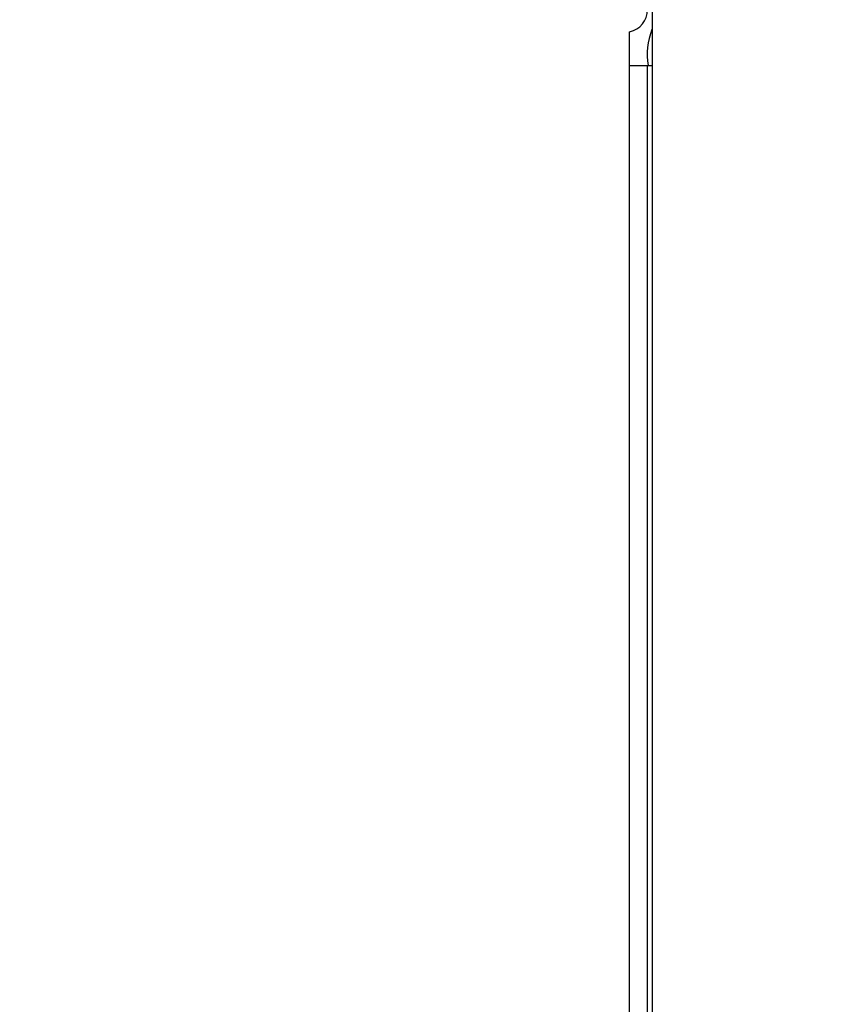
# Model space of a CAD drawing. Header units: millimetres. Extents: x 0 to 1524, y 0 to 1016.
# Tile 242 of 256: x 707 to 743, y 705 to 749. Entities that reach past the tile are written whole.
import ezdxf

# ---------------------------------------------------------------- set-up
doc = ezdxf.new("R2010")
doc.units = ezdxf.units.MM
doc.header["$LTSCALE"] = 83.82
doc.layers.get('0').update_dxf_attribs({"linetype": 'CONTINUOUS'})
doc.layers.add('02___PRT_ALL_AXES', color=7, linetype='CONTINUOUS')
doc.styles.get("Standard").update_dxf_attribs({"font": 'txt', "width": 0.8})
doc.dimstyles.new('DIMSTYLE_1', dxfattribs={"dimtxt": 15, "dimasz": 12, "dimexe": 0.18, "dimexo": 0.0625, "dimgap": 0.09, "dimtad": 1, "dimzin": 0, "dimdsep": 46, "dimtxsty": 'STANDARD', "dimblk": 'CLOSED', "dimblk1": 'CLOSED', "dimblk2": 'CLOSED', "dimcen": 0.09, "dimadec": 0, "dimazin": 0, "dimtp": 0.01, "dimtm": 0.01, "dimtfac": 1, "dimtofl": 0, "dimtmove": 0, "dimatfit": 3, "dimldrblk": 'CLOSED', "dimfxl": 1, "dimtolj": 1, "dimtzin": 0, "dimarcsym": 0})

# ---------------------------------------------------------------- blocks, each defined once
blk = doc.blocks.new('_CLOSED')
at = {"color": 0, "linetype": 'BYBLOCK'}
for p, q in [((0, 0), (-1, 0.2083)), ((-1, 0.2083), (-1, -0.2083)), ((-1, -0.2083), (0, 0)), ((-1, 0), (0, 0))]:
    blk.add_line(p, q, dxfattribs=at)
blk = doc.blocks.new('*D8')
at = {"color": 2, "linetype": 'CONTINUOUS'}
for p, q in [((743.487, 787.116), (417.669, 787.116)), ((418.669, 787.116), (418.669, 678.137)), ((418.669, 569.158), (418.669, 678.137)), ((571.056, 569.158), (417.669, 569.158))]:
    blk.add_line(p, q, dxfattribs=at)
at = {"color": 2, "linetype": 'CONTINUOUS', "xscale": 12, "yscale": 12, "zscale": 12}
for p, rotation in [((418.669, 787.116), 90), ((418.669, 569.158), 270)]:
    blk.add_blockref('_CLOSED', p, dxfattribs=dict(at, rotation=rotation))

msp = doc.modelspace()

# ---------------------------------------------------------------- linework, layer by layer
at = {"color": 7, "linetype": 'CONTINUOUS'}
for p, q in [((735.607, 749.657), (735.607, 747.178)), ((734.607, 747.178), (734.607, 748.678)), ((734.607, 747.178), (735.407, 747.178)), ((734.607, 639.328), (734.607, 747.178)), ((735.407, 747.178), (735.607, 747.178)), ((735.407, 639.328), (735.407, 747.178)), ((735.607, 747.178), (735.607, 639.328))]:
    msp.add_line(p, q, dxfattribs=at)
msp.add_arc((734.407, 749.657), 1, 281.537, 360, dxfattribs=at)
at = {"layer": '02___PRT_ALL_AXES', "color": 7, "linetype": 'CONTINUOUS'}
msp.add_arc((738.394, 747.678), 3, 158.6365, 189.6083, dxfattribs=at)

# ---------------------------------------------------------------- dimensions: what is measured, and where the dimension line sits
at = {"color": 2, "linetype": 'CONTINUOUS'}
dim = msp.add_linear_dim(base=(418.669, 787.116), p1=(571.056, 569.158), p2=(743.487, 787.116), angle=90, dimstyle='DIMSTYLE_1', dxfattribs=at)
dim.commit()
dim.dimension.update_dxf_attribs({"geometry": '*D8', "text_midpoint": (414.919, 642.137), "dimtype": 160})

doc.saveas('drawing.dxf')
